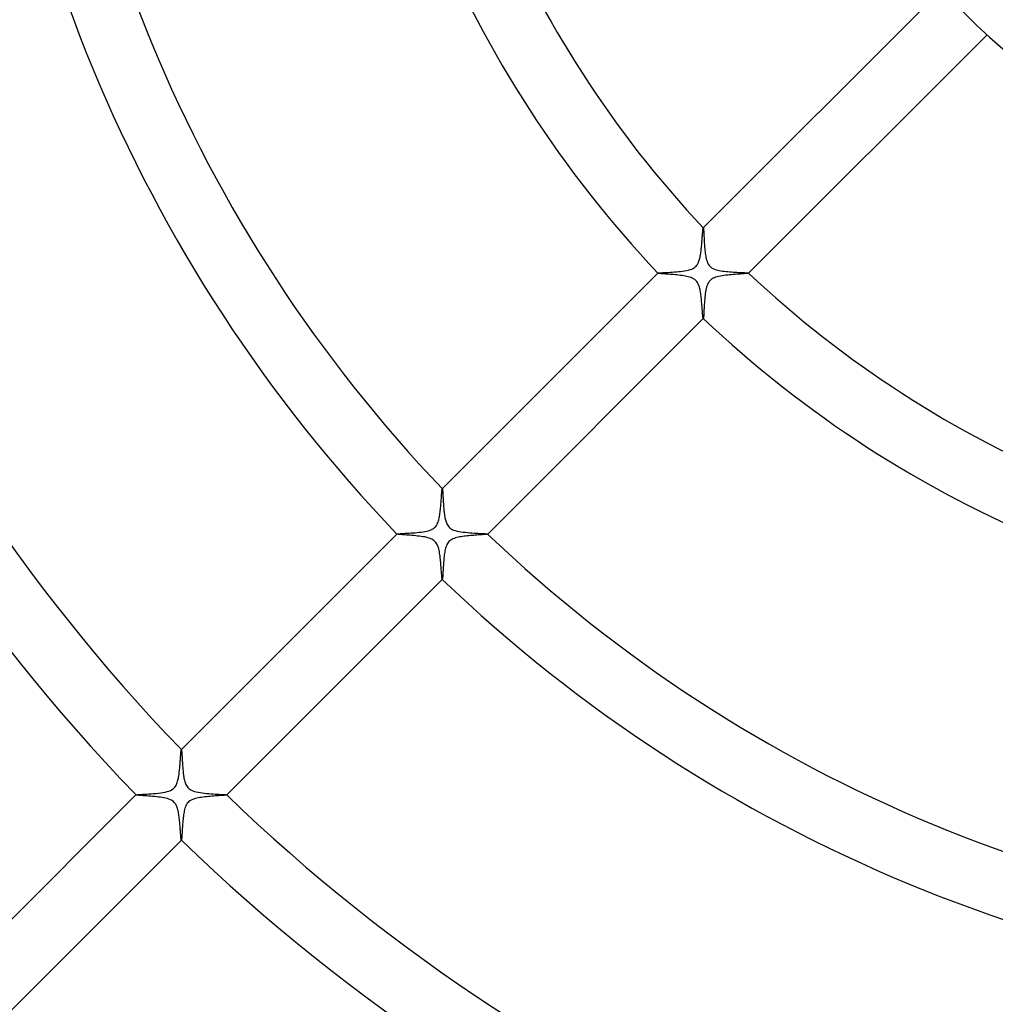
# Model space of a CAD drawing. Header units: millimetres. Extents: x -430 to 430, y -430 to 430.
# Tile 54 of 116: x -91 to -31, y -94 to -33. Entities that reach past the tile are written whole.
import ezdxf

# ---------------------------------------------------------------- set-up
doc = ezdxf.new("R2010")
doc.units = ezdxf.units.MM
doc.layers.add('HIDDEN', color=7, linetype='Continuous')
doc.layers.add('THICK', color=7, linetype='Continuous')

msp = doc.modelspace()

# ---------------------------------------------------------------- linework, layer by layer
at = {"layer": 'HIDDEN'}
for p, q in [((-48.791, -46.056), (-48.788, -46.025)), ((-48.788, -46.025), (-48.784, -45.998)), ((-48.784, -45.998), (-48.781, -45.976)), ((-48.781, -45.976), (-48.777, -45.96)), ((-48.777, -45.96), (-48.774, -45.948)), ((-48.774, -45.948), (-48.771, -45.943)), ((-48.769, -45.941), (-48.771, -45.943)), ((-48.771, -45.943), (-48.77, -45.942)), ((-48.77, -45.942), (-48.77, -45.942)), ((-48.77, -45.942), (-48.769, -45.942)), ((-48.769, -45.942), (-48.769, -45.942)), ((-48.769, -45.942), (-48.768, -45.942)), ((-48.768, -45.942), (-48.768, -45.943)), ((-48.844, -46.712), (-48.839, -46.643)), ((-48.839, -46.643), (-48.834, -46.575)), ((-48.834, -46.575), (-48.829, -46.51)), ((-48.829, -46.51), (-48.824, -46.447)), ((-48.824, -46.447), (-48.82, -46.387)), ((-48.82, -46.387), (-48.815, -46.33)), ((-48.815, -46.33), (-48.811, -46.275)), ((-48.811, -46.275), (-48.807, -46.224)), ((-48.807, -46.224), (-48.803, -46.176)), ((-48.803, -46.176), (-48.799, -46.132)), ((-48.799, -46.132), (-48.795, -46.092)), ((-48.795, -46.092), (-48.791, -46.056)), ((-48.9, -47.319), (-48.892, -47.24)), ((-48.892, -47.24), (-48.884, -47.161)), ((-48.884, -47.161), (-48.876, -47.084)), ((-48.876, -47.084), (-48.869, -47.007)), ((-48.869, -47.007), (-48.862, -46.931)), ((-48.862, -46.931), (-48.856, -46.857)), ((-48.856, -46.857), (-48.85, -46.784)), ((-48.85, -46.784), (-48.844, -46.712)), ((-48.999, -47.895), (-48.983, -47.831)), ((-48.983, -47.831), (-48.968, -47.764)), ((-48.968, -47.764), (-48.955, -47.694)), ((-48.955, -47.694), (-48.942, -47.622)), ((-48.942, -47.622), (-48.93, -47.549)), ((-48.93, -47.549), (-48.92, -47.473)), ((-48.92, -47.473), (-48.91, -47.396)), ((-48.91, -47.396), (-48.9, -47.319)), ((-49.492, -48.514), (-49.407, -48.475)), ((-49.407, -48.475), (-49.334, -48.432)), ((-49.334, -48.432), (-49.273, -48.386)), ((-49.273, -48.386), (-49.219, -48.336)), ((-49.219, -48.336), (-49.172, -48.281)), ((-49.172, -48.281), (-49.131, -48.221)), ((-49.131, -48.221), (-49.095, -48.156)), ((-49.095, -48.156), (-49.064, -48.09)), ((-49.064, -48.09), (-49.038, -48.024)), ((-49.038, -48.024), (-49.017, -47.958)), ((-49.017, -47.958), (-48.999, -47.895)), ((-51.597, -48.769), (-51.599, -48.77)), ((-51.598, -48.77), (-51.598, -48.769)), ((-51.598, -48.769), (-51.597, -48.769)), ((-51.598, -48.771), (-51.598, -48.77)), ((-51.598, -48.77), (-51.598, -48.77)), ((-51.598, -48.772), (-51.598, -48.771)), ((-51.597, -48.772), (-51.598, -48.772)), ((-51.597, -48.769), (-51.583, -48.763)), ((-51.583, -48.763), (-51.553, -48.758)), ((-51.553, -48.758), (-51.507, -48.753)), ((-51.507, -48.753), (-51.446, -48.748)), ((-51.446, -48.748), (-51.371, -48.743)), ((-51.371, -48.743), (-51.284, -48.738)), ((-51.284, -48.738), (-51.186, -48.732)), ((-51.186, -48.732), (-51.079, -48.726)), ((-51.079, -48.726), (-50.963, -48.72)), ((-50.963, -48.72), (-50.839, -48.713)), ((-50.839, -48.713), (-50.711, -48.705)), ((-50.711, -48.705), (-50.581, -48.696)), ((-50.581, -48.696), (-50.449, -48.686)), ((-50.449, -48.686), (-50.317, -48.674)), ((-50.317, -48.674), (-50.187, -48.661)), ((-50.187, -48.661), (-50.06, -48.645)), ((-50.06, -48.645), (-49.936, -48.627)), ((-49.936, -48.627), (-49.816, -48.606)), ((-49.816, -48.606), (-49.7, -48.581)), ((-49.7, -48.581), (-49.592, -48.55)), ((-49.592, -48.55), (-49.492, -48.514)), ((-48.149, -49.091), (-48.207, -49.123)), ((-48.08, -49.06), (-48.149, -49.091)), ((-47.999, -49.03), (-48.08, -49.06)), ((-47.906, -49.002), (-47.999, -49.03)), ((-47.806, -48.978), (-47.906, -49.002)), ((-47.701, -48.956), (-47.806, -48.978)), ((-47.592, -48.937), (-47.701, -48.956)), ((-47.48, -48.921), (-47.592, -48.937)), ((-47.365, -48.906), (-47.48, -48.921)), ((-47.248, -48.893), (-47.365, -48.906)), ((-47.131, -48.88), (-47.248, -48.893)), ((-47.014, -48.869), (-47.131, -48.88)), ((-46.898, -48.859), (-47.014, -48.869)), ((-46.783, -48.85), (-46.898, -48.859)), ((-46.672, -48.841), (-46.783, -48.85)), ((-46.564, -48.833), (-46.672, -48.841)), ((-46.462, -48.825), (-46.564, -48.833)), ((-46.366, -48.818), (-46.462, -48.825)), ((-46.277, -48.811), (-46.366, -48.818)), ((-46.197, -48.805), (-46.277, -48.811)), ((-46.126, -48.798), (-46.197, -48.805)), ((-46.066, -48.792), (-46.126, -48.798)), ((-46.016, -48.787), (-46.066, -48.792)), ((-45.979, -48.781), (-46.016, -48.787)), ((-45.954, -48.776), (-45.979, -48.781)), ((-45.943, -48.771), (-45.954, -48.776)), ((-45.943, -48.768), (-45.942, -48.768)), ((-45.943, -48.771), (-45.941, -48.769)), ((-45.942, -48.77), (-45.943, -48.771)), ((-45.942, -48.768), (-45.942, -48.769)), ((-45.942, -48.769), (-45.942, -48.769)), ((-45.942, -48.769), (-45.942, -48.77)), ((-45.942, -48.77), (-45.942, -48.77)), ((-48.587, -49.725), (-48.608, -49.827)), ((-48.561, -49.628), (-48.587, -49.725)), ((-48.533, -49.54), (-48.561, -49.628)), ((-48.503, -49.465), (-48.533, -49.54)), ((-48.472, -49.402), (-48.503, -49.465)), ((-48.441, -49.349), (-48.472, -49.402)), ((-48.41, -49.304), (-48.441, -49.349)), ((-48.376, -49.262), (-48.41, -49.304)), ((-48.34, -49.223), (-48.376, -49.262)), ((-48.3, -49.187), (-48.34, -49.223)), ((-48.257, -49.154), (-48.3, -49.187)), ((-48.207, -49.123), (-48.257, -49.154)), ((-48.67, -50.275), (-48.681, -50.392)), ((-48.658, -50.159), (-48.67, -50.275)), ((-48.644, -50.046), (-48.658, -50.159)), ((-48.627, -49.935), (-48.644, -50.046)), ((-48.608, -49.827), (-48.627, -49.935)), ((-48.713, -50.851), (-48.72, -50.959)), ((-48.707, -50.739), (-48.713, -50.851)), ((-48.699, -50.625), (-48.707, -50.739)), ((-48.691, -50.509), (-48.699, -50.625)), ((-48.681, -50.392), (-48.691, -50.509)), ((-48.759, -51.559), (-48.764, -51.585)), ((-48.754, -51.52), (-48.759, -51.559)), ((-48.75, -51.468), (-48.754, -51.52)), ((-48.745, -51.406), (-48.75, -51.468)), ((-48.74, -51.333), (-48.745, -51.406)), ((-48.736, -51.251), (-48.74, -51.333)), ((-48.731, -51.161), (-48.736, -51.251)), ((-48.725, -51.063), (-48.731, -51.161)), ((-48.72, -50.959), (-48.725, -51.063)), ((-48.772, -51.598), (-48.772, -51.597)), ((-48.771, -51.598), (-48.772, -51.598)), ((-48.77, -51.598), (-48.771, -51.598)), ((-48.77, -51.599), (-48.769, -51.597)), ((-48.769, -51.598), (-48.77, -51.598)), ((-48.77, -51.598), (-48.77, -51.598)), ((-48.764, -51.585), (-48.769, -51.597)), ((-48.769, -51.597), (-48.769, -51.598)), ((-65.089, -62.681), (-65.084, -62.615)), ((-65.084, -62.615), (-65.079, -62.553)), ((-65.079, -62.553), (-65.075, -62.495)), ((-65.075, -62.495), (-65.071, -62.441)), ((-65.071, -62.441), (-65.066, -62.392)), ((-65.066, -62.392), (-65.062, -62.348)), ((-65.062, -62.348), (-65.058, -62.31)), ((-65.058, -62.31), (-65.054, -62.278)), ((-65.054, -62.278), (-65.051, -62.251)), ((-65.051, -62.251), (-65.047, -62.232)), ((-65.047, -62.232), (-65.043, -62.218)), ((-65.043, -62.218), (-65.04, -62.211)), ((-65.038, -62.21), (-65.04, -62.211)), ((-65.04, -62.211), (-65.039, -62.211)), ((-65.039, -62.211), (-65.039, -62.211)), ((-65.039, -62.211), (-65.038, -62.211)), ((-65.038, -62.211), (-65.038, -62.211)), ((-65.038, -62.211), (-65.037, -62.211)), ((-65.037, -62.211), (-65.036, -62.211)), ((-65.139, -63.317), (-65.131, -63.23)), ((-65.131, -63.23), (-65.124, -63.144)), ((-65.124, -63.144), (-65.117, -63.061)), ((-65.117, -63.061), (-65.111, -62.979)), ((-65.111, -62.979), (-65.105, -62.901)), ((-65.105, -62.901), (-65.099, -62.824)), ((-65.099, -62.824), (-65.094, -62.751)), ((-65.094, -62.751), (-65.089, -62.681)), ((-65.212, -63.917), (-65.199, -63.836)), ((-65.199, -63.836), (-65.187, -63.753)), ((-65.187, -63.753), (-65.175, -63.668)), ((-65.175, -63.668), (-65.165, -63.581)), ((-65.165, -63.581), (-65.156, -63.494)), ((-65.156, -63.494), (-65.147, -63.406)), ((-65.147, -63.406), (-65.139, -63.317)), ((-65.403, -64.498), (-65.365, -64.432)), ((-65.365, -64.432), (-65.332, -64.363)), ((-65.332, -64.363), (-65.304, -64.29)), ((-65.304, -64.29), (-65.28, -64.217)), ((-65.28, -64.217), (-65.259, -64.143)), ((-65.259, -64.143), (-65.242, -64.071)), ((-65.242, -64.071), (-65.226, -63.995)), ((-65.226, -63.995), (-65.212, -63.917)), ((-67.865, -65.037), (-67.867, -65.039)), ((-67.866, -65.038), (-67.865, -65.037)), ((-67.866, -65.039), (-67.866, -65.038)), ((-67.866, -65.038), (-67.866, -65.038)), ((-67.866, -65.04), (-67.866, -65.039)), ((-67.866, -65.039), (-67.866, -65.039)), ((-67.865, -65.041), (-67.866, -65.04)), ((-67.865, -65.037), (-67.851, -65.032)), ((-67.851, -65.032), (-67.821, -65.026)), ((-67.821, -65.026), (-67.774, -65.021)), ((-67.774, -65.021), (-67.713, -65.016)), ((-67.713, -65.016), (-67.639, -65.01)), ((-67.639, -65.01), (-67.553, -65.005)), ((-67.553, -65.005), (-67.456, -64.999)), ((-67.456, -64.999), (-67.351, -64.993)), ((-67.351, -64.993), (-67.237, -64.987)), ((-67.237, -64.987), (-67.117, -64.98)), ((-67.117, -64.98), (-66.992, -64.972)), ((-66.992, -64.972), (-66.864, -64.963)), ((-66.864, -64.963), (-66.736, -64.953)), ((-66.736, -64.953), (-66.608, -64.942)), ((-66.608, -64.942), (-66.481, -64.929)), ((-66.481, -64.929), (-66.358, -64.915)), ((-66.358, -64.915), (-66.239, -64.898)), ((-66.239, -64.898), (-66.124, -64.879)), ((-66.124, -64.879), (-66.013, -64.856)), ((-66.013, -64.856), (-65.906, -64.829)), ((-65.906, -64.829), (-65.805, -64.797)), ((-65.805, -64.797), (-65.711, -64.759)), ((-65.711, -64.759), (-65.63, -64.716)), ((-65.63, -64.716), (-65.56, -64.668)), ((-65.56, -64.668), (-65.5, -64.616)), ((-65.5, -64.616), (-65.448, -64.56)), ((-65.448, -64.56), (-65.403, -64.498)), ((-62.48, -65.074), (-62.551, -65.079)), ((-62.416, -65.068), (-62.48, -65.074)), ((-62.359, -65.063), (-62.416, -65.068)), ((-62.311, -65.058), (-62.359, -65.063)), ((-62.271, -65.053), (-62.311, -65.058)), ((-62.241, -65.049), (-62.271, -65.053)), ((-62.221, -65.044), (-62.241, -65.049)), ((-62.211, -65.04), (-62.221, -65.044)), ((-62.211, -65.036), (-62.211, -65.037)), ((-62.211, -65.037), (-62.211, -65.038)), ((-62.211, -65.038), (-62.211, -65.038)), ((-62.211, -65.038), (-62.211, -65.039)), ((-62.211, -65.04), (-62.21, -65.038)), ((-62.211, -65.039), (-62.211, -65.039)), ((-62.211, -65.039), (-62.211, -65.04)), ((-64.712, -65.623), (-64.749, -65.692)), ((-64.67, -65.562), (-64.712, -65.623)), ((-64.624, -65.508), (-64.67, -65.562)), ((-64.573, -65.459), (-64.624, -65.508)), ((-64.516, -65.415), (-64.573, -65.459)), ((-64.451, -65.375), (-64.516, -65.415)), ((-64.378, -65.338), (-64.451, -65.375)), ((-64.299, -65.307), (-64.378, -65.338)), ((-64.217, -65.28), (-64.299, -65.307)), ((-64.133, -65.257), (-64.217, -65.28)), ((-64.047, -65.237), (-64.133, -65.257)), ((-63.96, -65.22), (-64.047, -65.237)), ((-63.871, -65.204), (-63.96, -65.22)), ((-63.779, -65.19), (-63.871, -65.204)), ((-63.683, -65.177), (-63.779, -65.19)), ((-63.586, -65.166), (-63.683, -65.177)), ((-63.486, -65.155), (-63.586, -65.166)), ((-63.385, -65.145), (-63.486, -65.155)), ((-63.284, -65.136), (-63.385, -65.145)), ((-63.183, -65.127), (-63.284, -65.136)), ((-63.083, -65.119), (-63.183, -65.127)), ((-62.985, -65.111), (-63.083, -65.119)), ((-62.889, -65.104), (-62.985, -65.111)), ((-62.797, -65.097), (-62.889, -65.104)), ((-62.71, -65.091), (-62.797, -65.097)), ((-62.628, -65.085), (-62.71, -65.091)), ((-62.551, -65.079), (-62.628, -65.085)), ((-64.901, -66.256), (-64.913, -66.343)), ((-64.887, -66.171), (-64.901, -66.256)), ((-64.872, -66.09), (-64.887, -66.171)), ((-64.856, -66.01), (-64.872, -66.09)), ((-64.836, -65.928), (-64.856, -66.01)), ((-64.812, -65.847), (-64.836, -65.928)), ((-64.783, -65.768), (-64.812, -65.847)), ((-64.749, -65.692), (-64.783, -65.768)), ((-64.965, -66.896), (-64.971, -66.988)), ((-64.958, -66.803), (-64.965, -66.896)), ((-64.951, -66.71), (-64.958, -66.803)), ((-64.943, -66.616), (-64.951, -66.71)), ((-64.934, -66.524), (-64.943, -66.616)), ((-64.924, -66.433), (-64.934, -66.524)), ((-64.913, -66.343), (-64.924, -66.433)), ((-65, -67.473), (-65.004, -67.539)), ((-64.996, -67.401), (-65, -67.473)), ((-64.992, -67.326), (-64.996, -67.401)), ((-64.987, -67.246), (-64.992, -67.326)), ((-64.982, -67.163), (-64.987, -67.246)), ((-64.977, -67.077), (-64.982, -67.163)), ((-64.971, -66.988), (-64.977, -67.077)), ((-65.04, -67.866), (-65.041, -67.865)), ((-65.039, -67.866), (-65.04, -67.866)), ((-65.039, -67.867), (-65.037, -67.865)), ((-65.038, -67.866), (-65.039, -67.866)), ((-65.039, -67.866), (-65.039, -67.866)), ((-65.037, -67.865), (-65.038, -67.866)), ((-65.038, -67.866), (-65.038, -67.866)), ((-65.033, -67.858), (-65.037, -67.865)), ((-65.03, -67.842), (-65.033, -67.858)), ((-65.026, -67.819), (-65.03, -67.842)), ((-65.022, -67.789), (-65.026, -67.819)), ((-65.019, -67.752), (-65.022, -67.789)), ((-65.015, -67.708), (-65.019, -67.752)), ((-65.012, -67.657), (-65.015, -67.708)), ((-65.008, -67.601), (-65.012, -67.657)), ((-65.004, -67.539), (-65.008, -67.601)), ((-81.326, -78.59), (-81.323, -78.559)), ((-81.323, -78.559), (-81.319, -78.533)), ((-81.319, -78.533), (-81.316, -78.511)), ((-81.316, -78.511), (-81.313, -78.495)), ((-81.313, -78.495), (-81.31, -78.484)), ((-81.31, -78.484), (-81.307, -78.478)), ((-81.305, -78.476), (-81.307, -78.478)), ((-81.307, -78.478), (-81.306, -78.478)), ((-81.306, -78.478), (-81.305, -78.477)), ((-81.305, -78.477), (-81.305, -78.477)), ((-81.305, -78.477), (-81.304, -78.477)), ((-81.304, -78.477), (-81.304, -78.478)), ((-81.304, -78.478), (-81.303, -78.478)), ((-81.377, -79.252), (-81.371, -79.182)), ((-81.371, -79.182), (-81.367, -79.113)), ((-81.367, -79.113), (-81.362, -79.047)), ((-81.362, -79.047), (-81.357, -78.983)), ((-81.357, -78.983), (-81.353, -78.922)), ((-81.353, -78.922), (-81.349, -78.864)), ((-81.349, -78.864), (-81.345, -78.81)), ((-81.345, -78.81), (-81.341, -78.758)), ((-81.341, -78.758), (-81.337, -78.71)), ((-81.337, -78.71), (-81.333, -78.666)), ((-81.333, -78.666), (-81.33, -78.626)), ((-81.33, -78.626), (-81.326, -78.59)), ((-81.433, -79.872), (-81.424, -79.792)), ((-81.424, -79.792), (-81.416, -79.711)), ((-81.416, -79.711), (-81.408, -79.631)), ((-81.408, -79.631), (-81.401, -79.553)), ((-81.401, -79.553), (-81.394, -79.475)), ((-81.394, -79.475), (-81.388, -79.399)), ((-81.388, -79.399), (-81.382, -79.325)), ((-81.382, -79.325), (-81.377, -79.252)), ((-81.536, -80.455), (-81.519, -80.39)), ((-81.519, -80.39), (-81.503, -80.322)), ((-81.503, -80.322), (-81.489, -80.252)), ((-81.489, -80.252), (-81.476, -80.18)), ((-81.476, -80.18), (-81.464, -80.105)), ((-81.464, -80.105), (-81.452, -80.029)), ((-81.452, -80.029), (-81.442, -79.951)), ((-81.442, -79.951), (-81.433, -79.872)), ((-82.079, -81.064), (-81.974, -81.022)), ((-81.974, -81.022), (-81.887, -80.976)), ((-81.887, -80.976), (-81.814, -80.925)), ((-81.814, -80.925), (-81.753, -80.87)), ((-81.753, -80.87), (-81.7, -80.809)), ((-81.7, -80.809), (-81.654, -80.742)), ((-81.654, -80.742), (-81.615, -80.67)), ((-81.615, -80.67), (-81.583, -80.597)), ((-81.583, -80.597), (-81.557, -80.525)), ((-81.557, -80.525), (-81.536, -80.455)), ((-84.132, -81.303), (-84.134, -81.305)), ((-84.133, -81.305), (-84.132, -81.304)), ((-84.133, -81.306), (-84.133, -81.305)), ((-84.133, -81.305), (-84.133, -81.305)), ((-84.132, -81.306), (-84.133, -81.306)), ((-84.132, -81.303), (-84.114, -81.297)), ((-84.132, -81.304), (-84.132, -81.303)), ((-84.132, -81.307), (-84.132, -81.306)), ((-84.114, -81.297), (-84.074, -81.291)), ((-84.074, -81.291), (-84.014, -81.285)), ((-84.014, -81.285), (-83.934, -81.279)), ((-83.934, -81.279), (-83.838, -81.272)), ((-83.838, -81.272), (-83.728, -81.265)), ((-83.728, -81.265), (-83.605, -81.258)), ((-83.605, -81.258), (-83.471, -81.25)), ((-83.471, -81.25), (-83.329, -81.241)), ((-83.329, -81.241), (-83.183, -81.232)), ((-83.183, -81.232), (-83.034, -81.22)), ((-83.034, -81.22), (-82.885, -81.208)), ((-82.885, -81.208), (-82.738, -81.193)), ((-82.738, -81.193), (-82.595, -81.175)), ((-82.595, -81.175), (-82.457, -81.155)), ((-82.457, -81.155), (-82.323, -81.13)), ((-82.323, -81.13), (-82.197, -81.101)), ((-82.197, -81.101), (-82.079, -81.064)), ((-80.699, -81.63), (-80.77, -81.673)), ((-80.619, -81.592), (-80.699, -81.63)), ((-80.532, -81.56), (-80.619, -81.592)), ((-80.441, -81.532), (-80.532, -81.56)), ((-80.346, -81.508), (-80.441, -81.532)), ((-80.25, -81.488), (-80.346, -81.508)), ((-80.152, -81.471), (-80.25, -81.488)), ((-80.049, -81.455), (-80.152, -81.471)), ((-79.943, -81.441), (-80.049, -81.455)), ((-79.835, -81.428), (-79.943, -81.441)), ((-79.724, -81.417), (-79.835, -81.428)), ((-79.612, -81.406), (-79.724, -81.417)), ((-79.5, -81.396), (-79.612, -81.406)), ((-79.389, -81.387), (-79.5, -81.396)), ((-79.279, -81.379), (-79.389, -81.387)), ((-79.172, -81.371), (-79.279, -81.379)), ((-79.069, -81.364), (-79.172, -81.371)), ((-78.972, -81.357), (-79.069, -81.364)), ((-78.882, -81.35), (-78.972, -81.357)), ((-78.798, -81.344), (-78.882, -81.35)), ((-78.722, -81.338), (-78.798, -81.344)), ((-78.654, -81.332), (-78.722, -81.338)), ((-78.596, -81.327), (-78.654, -81.332)), ((-78.549, -81.321), (-78.596, -81.327)), ((-78.513, -81.316), (-78.549, -81.321)), ((-78.489, -81.311), (-78.513, -81.316)), ((-78.478, -81.307), (-78.489, -81.311)), ((-78.478, -81.303), (-78.478, -81.304)), ((-78.478, -81.304), (-78.477, -81.304)), ((-78.477, -81.305), (-78.478, -81.306)), ((-78.478, -81.307), (-78.476, -81.305)), ((-78.478, -81.306), (-78.478, -81.307)), ((-78.477, -81.304), (-78.477, -81.305)), ((-78.477, -81.305), (-78.477, -81.305)), ((-81.103, -82.207), (-81.123, -82.29)), ((-81.08, -82.125), (-81.103, -82.207)), ((-81.051, -82.043), (-81.08, -82.125)), ((-81.018, -81.965), (-81.051, -82.043)), ((-80.979, -81.892), (-81.018, -81.965)), ((-80.935, -81.828), (-80.979, -81.892)), ((-80.887, -81.77), (-80.935, -81.828)), ((-80.833, -81.719), (-80.887, -81.77)), ((-80.77, -81.673), (-80.833, -81.719)), ((-81.202, -82.825), (-81.211, -82.921)), ((-81.192, -82.73), (-81.202, -82.825)), ((-81.181, -82.637), (-81.192, -82.73)), ((-81.168, -82.545), (-81.181, -82.637)), ((-81.155, -82.457), (-81.168, -82.545)), ((-81.14, -82.372), (-81.155, -82.457)), ((-81.123, -82.29), (-81.14, -82.372)), ((-81.251, -83.479), (-81.256, -83.563)), ((-81.245, -83.392), (-81.251, -83.479)), ((-81.24, -83.302), (-81.245, -83.392)), ((-81.233, -83.21), (-81.24, -83.302)), ((-81.226, -83.114), (-81.233, -83.21)), ((-81.219, -83.018), (-81.226, -83.114)), ((-81.211, -82.921), (-81.219, -83.018)), ((-81.296, -84.108), (-81.3, -84.124)), ((-81.292, -84.083), (-81.296, -84.108)), ((-81.288, -84.051), (-81.292, -84.083)), ((-81.285, -84.011), (-81.288, -84.051)), ((-81.281, -83.965), (-81.285, -84.011)), ((-81.277, -83.911), (-81.281, -83.965)), ((-81.273, -83.852), (-81.277, -83.911)), ((-81.269, -83.787), (-81.273, -83.852)), ((-81.265, -83.717), (-81.269, -83.787)), ((-81.26, -83.642), (-81.265, -83.717)), ((-81.256, -83.563), (-81.26, -83.642)), ((-81.306, -84.132), (-81.307, -84.132)), ((-81.306, -84.133), (-81.306, -84.132)), ((-81.305, -84.133), (-81.306, -84.133)), ((-81.305, -84.134), (-81.303, -84.132)), ((-81.304, -84.132), (-81.305, -84.133)), ((-81.305, -84.133), (-81.305, -84.133)), ((-81.303, -84.132), (-81.304, -84.132)), ((-81.3, -84.124), (-81.303, -84.132))]:
    msp.add_line(p, q, dxfattribs=at)
at = {"layer": 'THICK'}
for p, q in [((-33.91, -31.082), (-48.769, -45.941)), ((-45.941, -48.769), (-31.082, -33.91)), ((-48.768, -45.943), (-48.764, -45.95)), ((-48.764, -45.95), (-48.761, -45.965)), ((-48.761, -45.965), (-48.757, -45.988)), ((-48.757, -45.988), (-48.754, -46.017)), ((-48.754, -46.017), (-48.751, -46.053)), ((-48.751, -46.053), (-48.748, -46.096)), ((-48.748, -46.096), (-48.744, -46.145)), ((-48.744, -46.145), (-48.741, -46.2)), ((-48.741, -46.2), (-48.738, -46.26)), ((-48.738, -46.26), (-48.734, -46.324)), ((-48.734, -46.324), (-48.731, -46.393)), ((-48.731, -46.393), (-48.727, -46.466)), ((-48.727, -46.466), (-48.723, -46.543)), ((-48.723, -46.543), (-48.719, -46.623)), ((-48.719, -46.623), (-48.714, -46.707)), ((-48.714, -46.707), (-48.709, -46.793)), ((-48.709, -46.793), (-48.704, -46.882)), ((-48.704, -46.882), (-48.698, -46.973)), ((-48.698, -46.973), (-48.691, -47.066)), ((-48.691, -47.066), (-48.684, -47.16)), ((-48.684, -47.16), (-48.675, -47.254)), ((-48.675, -47.254), (-48.666, -47.348)), ((-48.666, -47.348), (-48.656, -47.44)), ((-48.656, -47.44), (-48.645, -47.53)), ((-48.645, -47.53), (-48.632, -47.618)), ((-48.632, -47.618), (-48.618, -47.703)), ((-48.618, -47.703), (-48.603, -47.785)), ((-48.603, -47.785), (-48.585, -47.864)), ((-48.585, -47.864), (-48.565, -47.944)), ((-48.565, -47.944), (-48.537, -48.031)), ((-48.537, -48.031), (-48.502, -48.12)), ((-48.502, -48.12), (-48.457, -48.208)), ((-48.457, -48.208), (-48.401, -48.29)), ((-48.401, -48.29), (-48.332, -48.365)), ((-48.332, -48.365), (-48.252, -48.429)), ((-48.252, -48.429), (-48.164, -48.481)), ((-48.164, -48.481), (-48.07, -48.523)), ((-51.599, -48.77), (-65.038, -62.21)), ((-51.587, -48.777), (-51.597, -48.772)), ((-51.565, -48.782), (-51.587, -48.777)), ((-51.531, -48.787), (-51.565, -48.782)), ((-51.487, -48.793), (-51.531, -48.787)), ((-51.434, -48.798), (-51.487, -48.793)), ((-51.371, -48.804), (-51.434, -48.798)), ((-51.3, -48.811), (-51.371, -48.804)), ((-51.221, -48.817), (-51.3, -48.811)), ((-51.136, -48.824), (-51.221, -48.817)), ((-51.044, -48.831), (-51.136, -48.824)), ((-50.948, -48.838), (-51.044, -48.831)), ((-50.846, -48.846), (-50.948, -48.838)), ((-50.741, -48.855), (-50.846, -48.846)), ((-50.632, -48.864), (-50.741, -48.855)), ((-50.521, -48.874), (-50.632, -48.864)), ((-50.411, -48.885), (-50.521, -48.874)), ((-50.302, -48.896), (-50.411, -48.885)), ((-50.195, -48.909), (-50.302, -48.896)), ((-50.09, -48.923), (-50.195, -48.909)), ((-49.988, -48.938), (-50.09, -48.923)), ((-49.89, -48.955), (-49.988, -48.938)), ((-49.796, -48.974), (-49.89, -48.955)), ((-49.704, -48.995), (-49.796, -48.974)), ((-49.616, -49.02), (-49.704, -48.995)), ((-49.533, -49.048), (-49.616, -49.02)), ((-49.453, -49.082), (-49.533, -49.048)), ((-49.376, -49.122), (-49.453, -49.082)), ((-48.07, -48.523), (-47.973, -48.556)), ((-47.973, -48.556), (-47.872, -48.583)), ((-47.872, -48.583), (-47.771, -48.606)), ((-47.771, -48.606), (-47.671, -48.624)), ((-47.671, -48.624), (-47.567, -48.64)), ((-47.567, -48.64), (-47.459, -48.654)), ((-47.459, -48.654), (-47.348, -48.666)), ((-47.348, -48.666), (-47.234, -48.677)), ((-47.234, -48.677), (-47.119, -48.687)), ((-47.119, -48.687), (-47.003, -48.696)), ((-47.003, -48.696), (-46.887, -48.703)), ((-46.887, -48.703), (-46.776, -48.71)), ((-46.776, -48.71), (-46.669, -48.716)), ((-46.669, -48.716), (-46.568, -48.722)), ((-46.568, -48.722), (-46.473, -48.727)), ((-46.473, -48.727), (-46.384, -48.731)), ((-46.384, -48.731), (-46.302, -48.736)), ((-46.302, -48.736), (-46.227, -48.74)), ((-46.227, -48.74), (-46.159, -48.744)), ((-46.159, -48.744), (-46.099, -48.747)), ((-46.099, -48.747), (-46.048, -48.751)), ((-46.048, -48.751), (-46.006, -48.755)), ((-46.006, -48.755), (-45.974, -48.759)), ((-45.974, -48.759), (-45.953, -48.763)), ((-45.953, -48.763), (-45.943, -48.768)), ((-49.303, -49.17), (-49.376, -49.122)), ((-49.238, -49.226), (-49.303, -49.17)), ((-49.18, -49.29), (-49.238, -49.226)), ((-49.132, -49.36), (-49.18, -49.29)), ((-49.091, -49.433), (-49.132, -49.36)), ((-49.058, -49.507), (-49.091, -49.433)), ((-49.031, -49.581), (-49.058, -49.507)), ((-49.009, -49.652), (-49.031, -49.581)), ((-48.991, -49.722), (-49.009, -49.652)), ((-48.974, -49.796), (-48.991, -49.722)), ((-48.958, -49.874), (-48.974, -49.796)), ((-48.944, -49.953), (-48.958, -49.874)), ((-48.931, -50.035), (-48.944, -49.953)), ((-48.919, -50.119), (-48.931, -50.035)), ((-48.908, -50.205), (-48.919, -50.119)), ((-48.898, -50.291), (-48.908, -50.205)), ((-48.888, -50.378), (-48.898, -50.291)), ((-48.88, -50.465), (-48.888, -50.378)), ((-48.871, -50.55), (-48.88, -50.465)), ((-48.864, -50.634), (-48.871, -50.55)), ((-48.857, -50.716), (-48.864, -50.634)), ((-48.85, -50.796), (-48.857, -50.716)), ((-48.844, -50.873), (-48.85, -50.796)), ((-48.838, -50.948), (-48.844, -50.873)), ((-48.833, -51.021), (-48.838, -50.948)), ((-48.827, -51.09), (-48.833, -51.021)), ((-48.822, -51.156), (-48.827, -51.09)), ((-48.817, -51.219), (-48.822, -51.156)), ((-48.812, -51.277), (-48.817, -51.219)), ((-48.808, -51.332), (-48.812, -51.277)), ((-48.803, -51.383), (-48.808, -51.332)), ((-48.799, -51.428), (-48.803, -51.383)), ((-48.795, -51.469), (-48.799, -51.428)), ((-48.791, -51.505), (-48.795, -51.469)), ((-48.787, -51.535), (-48.791, -51.505)), ((-48.783, -51.56), (-48.787, -51.535)), ((-48.779, -51.578), (-48.783, -51.56)), ((-62.21, -65.038), (-48.77, -51.599)), ((-48.776, -51.591), (-48.779, -51.578)), ((-48.772, -51.597), (-48.776, -51.591)), ((-65.036, -62.211), (-65.033, -62.218)), ((-65.033, -62.218), (-65.03, -62.23)), ((-65.03, -62.23), (-65.027, -62.249)), ((-65.027, -62.249), (-65.024, -62.273)), ((-65.024, -62.273), (-65.021, -62.302)), ((-65.021, -62.302), (-65.018, -62.336)), ((-65.018, -62.336), (-65.015, -62.376)), ((-65.015, -62.376), (-65.012, -62.42)), ((-65.012, -62.42), (-65.009, -62.468)), ((-65.009, -62.468), (-65.006, -62.52)), ((-65.006, -62.52), (-65.003, -62.576)), ((-65.003, -62.576), (-64.999, -62.635)), ((-64.999, -62.635), (-64.996, -62.697)), ((-64.996, -62.697), (-64.992, -62.762)), ((-64.992, -62.762), (-64.989, -62.83)), ((-64.989, -62.83), (-64.985, -62.9)), ((-64.985, -62.9), (-64.981, -62.971)), ((-64.981, -62.971), (-64.976, -63.044)), ((-64.976, -63.044), (-64.972, -63.119)), ((-64.972, -63.119), (-64.966, -63.195)), ((-64.966, -63.195), (-64.961, -63.272)), ((-64.961, -63.272), (-64.955, -63.349)), ((-64.955, -63.349), (-64.949, -63.427)), ((-64.949, -63.427), (-64.942, -63.505)), ((-64.942, -63.505), (-64.934, -63.583)), ((-64.934, -63.583), (-64.926, -63.661)), ((-64.926, -63.661), (-64.917, -63.737)), ((-64.917, -63.737), (-64.907, -63.812)), ((-64.907, -63.812), (-64.896, -63.886)), ((-64.896, -63.886), (-64.884, -63.957)), ((-64.884, -63.957), (-64.871, -64.027)), ((-64.871, -64.027), (-64.857, -64.094)), ((-64.857, -64.094), (-64.842, -64.158)), ((-64.842, -64.158), (-64.824, -64.221)), ((-64.824, -64.221), (-64.804, -64.285)), ((-64.804, -64.285), (-64.78, -64.348)), ((-64.78, -64.348), (-64.753, -64.41)), ((-64.753, -64.41), (-64.721, -64.471)), ((-67.867, -65.039), (-81.305, -78.476)), ((-67.854, -65.046), (-67.865, -65.041)), ((-67.831, -65.051), (-67.854, -65.046)), ((-67.794, -65.056), (-67.831, -65.051)), ((-67.747, -65.062), (-67.794, -65.056)), ((-67.688, -65.067), (-67.747, -65.062)), ((-67.62, -65.073), (-67.688, -65.067)), ((-67.542, -65.08), (-67.62, -65.073)), ((-64.721, -64.471), (-64.683, -64.528)), ((-64.683, -64.528), (-64.641, -64.582)), ((-64.641, -64.582), (-64.593, -64.631)), ((-64.593, -64.631), (-64.542, -64.673)), ((-64.542, -64.673), (-64.486, -64.712)), ((-64.486, -64.712), (-64.417, -64.749)), ((-64.417, -64.749), (-64.334, -64.786)), ((-64.334, -64.786), (-64.232, -64.821)), ((-64.232, -64.821), (-64.119, -64.851)), ((-64.119, -64.851), (-63.999, -64.877)), ((-63.999, -64.877), (-63.874, -64.898)), ((-63.874, -64.898), (-63.744, -64.916)), ((-63.744, -64.916), (-63.61, -64.931)), ((-63.61, -64.931), (-63.473, -64.945)), ((-63.473, -64.945), (-63.335, -64.956)), ((-63.335, -64.956), (-63.197, -64.966)), ((-63.197, -64.966), (-63.06, -64.975)), ((-63.06, -64.975), (-62.928, -64.983)), ((-62.928, -64.983), (-62.804, -64.99)), ((-62.804, -64.99), (-62.69, -64.996)), ((-62.69, -64.996), (-62.587, -65.002)), ((-62.587, -65.002), (-62.496, -65.007)), ((-62.496, -65.007), (-62.416, -65.012)), ((-62.416, -65.012), (-62.349, -65.017)), ((-62.349, -65.017), (-62.294, -65.022)), ((-62.294, -65.022), (-62.252, -65.027)), ((-62.252, -65.027), (-62.224, -65.031)), ((-62.224, -65.031), (-62.211, -65.036)), ((-67.455, -65.086), (-67.542, -65.08)), ((-67.362, -65.093), (-67.455, -65.086)), ((-67.261, -65.101), (-67.362, -65.093)), ((-67.155, -65.109), (-67.261, -65.101)), ((-67.044, -65.118), (-67.155, -65.109)), ((-66.928, -65.127), (-67.044, -65.118)), ((-66.812, -65.137), (-66.928, -65.127)), ((-66.695, -65.148), (-66.812, -65.137)), ((-66.578, -65.16), (-66.695, -65.148)), ((-66.463, -65.173), (-66.578, -65.16)), ((-66.351, -65.188), (-66.463, -65.173)), ((-66.242, -65.204), (-66.351, -65.188)), ((-66.137, -65.222), (-66.242, -65.204)), ((-66.035, -65.243), (-66.137, -65.222)), ((-65.937, -65.267), (-66.035, -65.243)), ((-65.844, -65.295), (-65.937, -65.267)), ((-65.758, -65.327), (-65.844, -65.295)), ((-65.685, -65.361), (-65.758, -65.327)), ((-65.622, -65.395), (-65.685, -65.361)), ((-65.569, -65.432), (-65.622, -65.395)), ((-65.52, -65.472), (-65.569, -65.432)), ((-65.474, -65.518), (-65.52, -65.472)), ((-65.432, -65.569), (-65.474, -65.518)), ((-65.395, -65.624), (-65.432, -65.569)), ((-65.361, -65.683), (-65.395, -65.624)), ((-65.332, -65.747), (-65.361, -65.683)), ((-65.305, -65.815), (-65.332, -65.747)), ((-65.281, -65.889), (-65.305, -65.815)), ((-65.259, -65.967), (-65.281, -65.889)), ((-65.24, -66.05), (-65.259, -65.967)), ((-65.222, -66.137), (-65.24, -66.05)), ((-65.206, -66.227), (-65.222, -66.137)), ((-65.192, -66.321), (-65.206, -66.227)), ((-65.179, -66.417), (-65.192, -66.321)), ((-65.167, -66.516), (-65.179, -66.417)), ((-65.156, -66.616), (-65.167, -66.516)), ((-65.146, -66.716), (-65.156, -66.616)), ((-65.137, -66.815), (-65.146, -66.716)), ((-65.128, -66.911), (-65.137, -66.815)), ((-65.12, -67.006), (-65.128, -66.911)), ((-65.113, -67.098), (-65.12, -67.006)), ((-65.106, -67.187), (-65.113, -67.098)), ((-65.1, -67.272), (-65.106, -67.187)), ((-65.094, -67.354), (-65.1, -67.272)), ((-65.088, -67.431), (-65.094, -67.354)), ((-65.083, -67.504), (-65.088, -67.431)), ((-65.077, -67.571), (-65.083, -67.504)), ((-78.476, -81.305), (-65.039, -67.867)), ((-65.072, -67.633), (-65.077, -67.571)), ((-65.067, -67.689), (-65.072, -67.633)), ((-65.063, -67.738), (-65.067, -67.689)), ((-65.058, -67.78), (-65.063, -67.738)), ((-65.053, -67.814), (-65.058, -67.78)), ((-65.049, -67.84), (-65.053, -67.814)), ((-65.045, -67.857), (-65.049, -67.84)), ((-65.041, -67.865), (-65.045, -67.857)), ((-81.303, -78.478), (-81.3, -78.484)), ((-81.3, -78.484), (-81.297, -78.496)), ((-81.297, -78.496), (-81.294, -78.513)), ((-81.294, -78.513), (-81.291, -78.535)), ((-81.291, -78.535), (-81.288, -78.562)), ((-81.288, -78.562), (-81.285, -78.595)), ((-81.285, -78.595), (-81.282, -78.632)), ((-81.282, -78.632), (-81.279, -78.673)), ((-81.279, -78.673), (-81.276, -78.718)), ((-81.276, -78.718), (-81.273, -78.767)), ((-81.273, -78.767), (-81.27, -78.82)), ((-81.27, -78.82), (-81.267, -78.875)), ((-81.267, -78.875), (-81.263, -78.934)), ((-81.263, -78.934), (-81.26, -78.996)), ((-81.26, -78.996), (-81.256, -79.06)), ((-81.256, -79.06), (-81.252, -79.127)), ((-81.252, -79.127), (-81.248, -79.196)), ((-81.248, -79.196), (-81.244, -79.267)), ((-81.244, -79.267), (-81.239, -79.34)), ((-81.239, -79.34), (-81.234, -79.414)), ((-81.234, -79.414), (-81.229, -79.49)), ((-81.229, -79.49), (-81.223, -79.568)), ((-81.223, -79.568), (-81.217, -79.646)), ((-81.217, -79.646), (-81.21, -79.725)), ((-81.21, -79.725), (-81.202, -79.804)), ((-81.202, -79.804), (-81.194, -79.882)), ((-81.194, -79.882), (-81.186, -79.959)), ((-81.186, -79.959), (-81.176, -80.035)), ((-81.176, -80.035), (-81.166, -80.109)), ((-81.166, -80.109), (-81.155, -80.181)), ((-81.155, -80.181), (-81.143, -80.251)), ((-81.143, -80.251), (-81.129, -80.319)), ((-81.129, -80.319), (-81.114, -80.388)), ((-81.114, -80.388), (-81.096, -80.458)), ((-81.096, -80.458), (-81.075, -80.527)), ((-81.075, -80.527), (-81.051, -80.595)), ((-81.051, -80.595), (-81.023, -80.66)), ((-81.023, -80.66), (-80.991, -80.723)), ((-80.991, -80.723), (-80.953, -80.782)), ((-80.953, -80.782), (-80.91, -80.838)), ((-80.91, -80.838), (-80.862, -80.889)), ((-80.862, -80.889), (-80.809, -80.934)), ((-80.809, -80.934), (-80.75, -80.975)), ((-80.75, -80.975), (-80.678, -81.014)), ((-80.678, -81.014), (-80.592, -81.052)), ((-84.134, -81.305), (-97.57, -94.742)), ((-84.12, -81.312), (-84.132, -81.307)), ((-84.093, -81.318), (-84.12, -81.312)), ((-84.053, -81.323), (-84.093, -81.318)), ((-84, -81.329), (-84.053, -81.323)), ((-83.935, -81.335), (-84, -81.329)), ((-83.859, -81.341), (-83.935, -81.335)), ((-83.773, -81.348), (-83.859, -81.341)), ((-83.679, -81.355), (-83.773, -81.348)), ((-83.576, -81.363), (-83.679, -81.355)), ((-83.466, -81.371), (-83.576, -81.363)), ((-83.351, -81.379), (-83.466, -81.371)), ((-83.23, -81.389), (-83.351, -81.379)), ((-83.106, -81.399), (-83.23, -81.389)), ((-82.981, -81.41), (-83.106, -81.399)), ((-82.857, -81.423), (-82.981, -81.41)), ((-82.734, -81.436), (-82.857, -81.423)), ((-82.615, -81.452), (-82.734, -81.436)), ((-82.499, -81.469), (-82.615, -81.452)), ((-82.389, -81.488), (-82.499, -81.469)), ((-82.282, -81.51), (-82.389, -81.488)), ((-82.179, -81.537), (-82.282, -81.51)), ((-82.081, -81.568), (-82.179, -81.537)), ((-81.992, -81.603), (-82.081, -81.568)), ((-81.916, -81.641), (-81.992, -81.603)), ((-81.852, -81.681), (-81.916, -81.641)), ((-80.592, -81.052), (-80.489, -81.087)), ((-80.489, -81.087), (-80.376, -81.116)), ((-80.376, -81.116), (-80.257, -81.141)), ((-80.257, -81.141), (-80.133, -81.162)), ((-80.133, -81.162), (-80.005, -81.18)), ((-80.005, -81.18), (-79.872, -81.196)), ((-79.872, -81.196), (-79.735, -81.209)), ((-79.735, -81.209), (-79.597, -81.221)), ((-79.597, -81.221), (-79.46, -81.231)), ((-79.46, -81.231), (-79.324, -81.24)), ((-79.324, -81.24), (-79.192, -81.248)), ((-79.192, -81.248), (-79.069, -81.256)), ((-79.069, -81.256), (-78.956, -81.262)), ((-78.956, -81.262), (-78.854, -81.268)), ((-78.854, -81.268), (-78.763, -81.273)), ((-78.763, -81.273), (-78.683, -81.278)), ((-78.683, -81.278), (-78.616, -81.283)), ((-78.616, -81.283), (-78.561, -81.288)), ((-78.561, -81.288), (-78.519, -81.293)), ((-78.519, -81.293), (-78.491, -81.298)), ((-78.491, -81.298), (-78.478, -81.303)), ((-81.796, -81.725), (-81.852, -81.681)), ((-81.744, -81.774), (-81.796, -81.725)), ((-81.697, -81.83), (-81.744, -81.774)), ((-81.657, -81.89), (-81.697, -81.83)), ((-81.622, -81.953), (-81.657, -81.89)), ((-81.591, -82.02), (-81.622, -81.953)), ((-81.565, -82.089), (-81.591, -82.02)), ((-81.542, -82.16), (-81.565, -82.089)), ((-81.523, -82.231), (-81.542, -82.16)), ((-81.506, -82.301), (-81.523, -82.231)), ((-81.491, -82.371), (-81.506, -82.301)), ((-81.478, -82.444), (-81.491, -82.371)), ((-81.466, -82.518), (-81.478, -82.444)), ((-81.454, -82.595), (-81.466, -82.518)), ((-81.444, -82.674), (-81.454, -82.595)), ((-81.434, -82.753), (-81.444, -82.674)), ((-81.425, -82.834), (-81.434, -82.753)), ((-81.417, -82.916), (-81.425, -82.834)), ((-81.409, -82.997), (-81.417, -82.916)), ((-81.401, -83.078), (-81.409, -82.997)), ((-81.395, -83.157), (-81.401, -83.078)), ((-81.388, -83.234), (-81.395, -83.157)), ((-81.382, -83.31), (-81.388, -83.234)), ((-81.377, -83.384), (-81.382, -83.31)), ((-81.371, -83.456), (-81.377, -83.384)), ((-81.366, -83.526), (-81.371, -83.456)), ((-81.361, -83.593), (-81.366, -83.526)), ((-81.357, -83.657), (-81.361, -83.593)), ((-81.352, -83.718), (-81.357, -83.657)), ((-81.348, -83.777), (-81.352, -83.718)), ((-81.344, -83.831), (-81.348, -83.777)), ((-81.34, -83.882), (-81.344, -83.831)), ((-81.336, -83.93), (-81.34, -83.882)), ((-81.332, -83.973), (-81.336, -83.93)), ((-81.328, -84.011), (-81.332, -83.973)), ((-81.324, -84.045), (-81.328, -84.011)), ((-81.321, -84.073), (-81.324, -84.045)), ((-81.317, -84.096), (-81.321, -84.073)), ((-81.314, -84.114), (-81.317, -84.096)), ((-94.742, -97.57), (-81.305, -84.134)), ((-81.31, -84.126), (-81.314, -84.114)), ((-81.307, -84.132), (-81.31, -84.126))]:
    msp.add_line(p, q, dxfattribs=at)
for radius, start, end in [(373, 179.99998, 0), (365, 179.99998, 0), (357, 179.99998, 0), (349, 179.99998, 0), (341, 179.99998, 0), (333, 179.99998, 0), (325, 179.99998, 0), (317, 179.99998, 0), (309, 179.99998, 0), (301, 179.99998, 0), (293, 179.99998, 0), (285, 179.99998, 0), (277, 179.99998, 0), (269, 179.99998, 0), (261, 179.99998, 0), (253, 179.99998, 0), (245, 179.99998, 0), (237, 179.99998, 0), (230, 179.99998, 0), (46, 180.00002, 0), (117, 180.97825, 224.02176), (113, 181.01285, 223.98715), (94, 181.21763, 223.78238), (90, 181.27177, 223.72823), (71, 181.61217, 223.38784), (67, 181.70843, 223.29158), (67, 226.70842, 268.29157), (71, 226.61216, 268.38783), (90, 226.27177, 268.72822), (94, 226.21762, 268.78237), (113, 226.01285, 268.98714), (117, 225.97824, 269.02175)]:
    msp.add_arc((0, 0), radius, start, end, dxfattribs=at)

doc.saveas('drawing.dxf')
